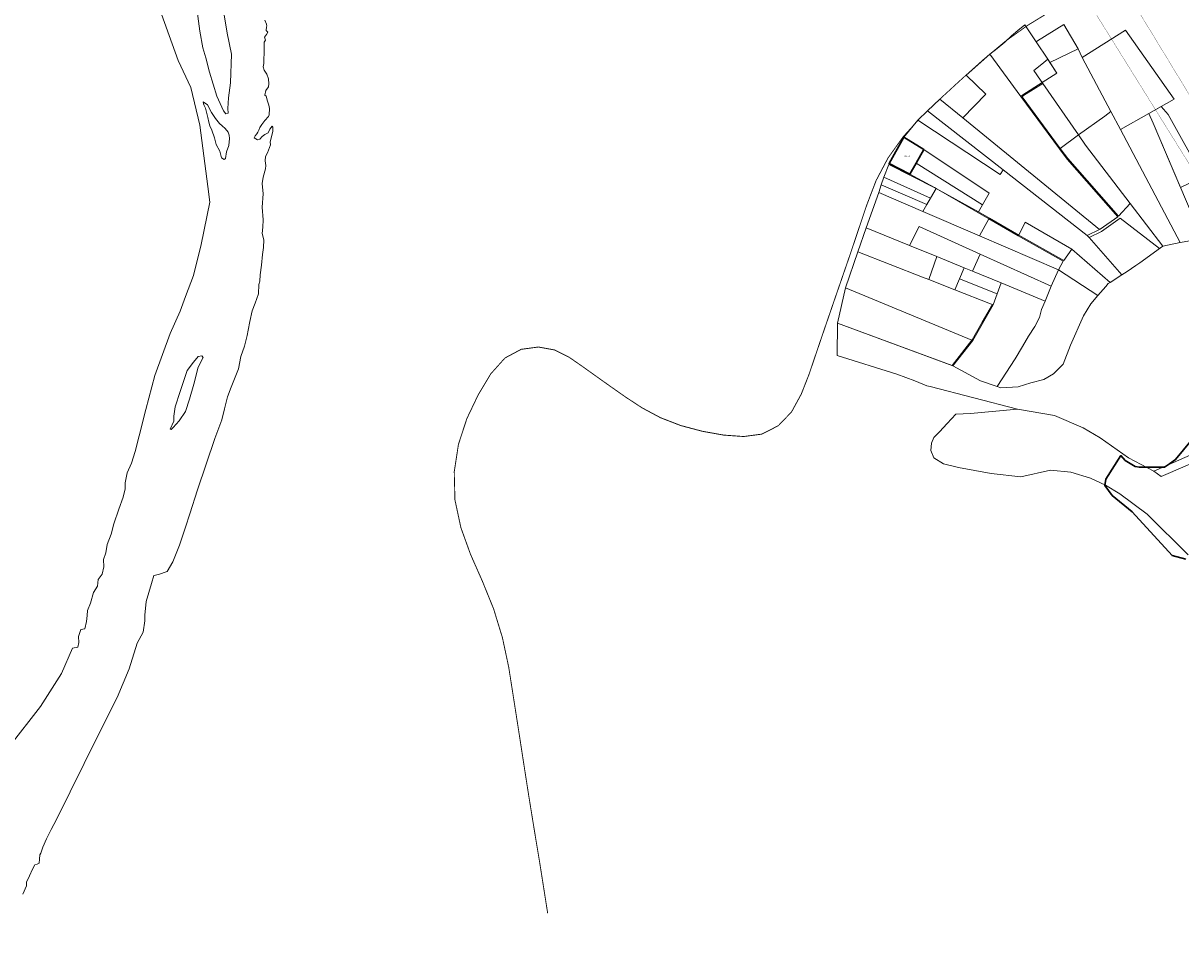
# Model space of a CAD drawing. Header units: metres. Extents: x 347609 to 404409, y 8548087 to 8605413.
# Tile 15 of 46: x 373347 to 373993, y 8561459 to 8561975. Entities that reach past the tile are written whole.
import ezdxf

# ---------------------------------------------------------------- set-up
doc = ezdxf.new("R2010")
doc.units = ezdxf.units.M
doc.linetypes.add('ACAD_ISO02W100', pattern=[15, 12, -3])
doc.layers.add('01. RIO', color=7, linetype='Continuous', lineweight=5, true_color=0x2776bb)
doc.layers.add('02. FAJA MARGINAL', color=5, linetype='ACAD_ISO02W100', lineweight=0)
doc.layers.add('Red vial nacional', color=242, linetype='Continuous', lineweight=40)
doc.layers.add('Predios Rurales', color=90, linetype='Continuous')
doc.layers.add('ZR_LIMA_PSAD56_A_WGS84', color=210, linetype='Continuous')
doc.styles.get("Standard").update_dxf_attribs({"font": 'simplex.shx'})

# ---------------------------------------------------------------- blocks, each defined once
blk = doc.blocks.new('REIORORI')
at = {"layer": '01. RIO', "color": 152, "lineweight": 15, "true_color": 0x2776bb, "flags": 128}
for points in [[(373339.35, 8561571.53), (373356.94, 8561594.33), (373368.66, 8561612.59), (373374.86, 8561626.71), (373377.8, 8561627.29), (373378.32, 8561630.04), (373378.15, 8561633.32), (373379.52, 8561637.11), (373381.76, 8561637.62), (373382.63, 8561641.58), (373382.97, 8561645.03), (373383.14, 8561647.78), (373384.87, 8561651.92), (373386.59, 8561657.77), (373388.83, 8561661.39), (373389.17, 8561665.18), (373391.41, 8561668.11), (373392.28, 8561672.12), (373392.11, 8561676.26), (373393.49, 8561679.88), (373394.18, 8561684.53), (373396.42, 8561690.38), (373397.97, 8561696.06), (373400.72, 8561704.33), (373403.14, 8561711.08), (373404.17, 8561715.56), (373404.17, 8561719), (373405.38, 8561724.51), (373407.79, 8561730.02), (373409.86, 8561736.4), (373412.1, 8561745.18), (373415.72, 8561759.86), (373420.72, 8561778.8), (373429.34, 8561802.28), (373434.85, 8561814.68), (373437.96, 8561822.94), (373442.26, 8561834.66), (373446.58, 8561851.91), (373451.41, 8561875.45), (373450.38, 8561884.23), (373445.9, 8561918.51), (373440.9, 8561939.52), (373433.83, 8561954.5), (373421.08, 8561989.85)], [(373347.14, 8561489.68), (373349.26, 8561494.16), (373349.19, 8561496.35), (373350.78, 8561499.75), (373352.52, 8561503.61), (373353.8, 8561506.03), (373355.17, 8561506.33), (373356.23, 8561506.86), (373356.45, 8561509.13), (373356.68, 8561511.48), (373357.13, 8561512.46), (373358.35, 8561515.75), (373360.39, 8561520.52), (373362.89, 8561525.58), (373365.92, 8561531.33), (373388.9, 8561577.82), (373399.75, 8561599.31), (373406.53, 8561615.18), (373410.98, 8561629.5), (373414.27, 8561635.69), (373415.26, 8561642.12), (373415.26, 8561645.22), (373416.03, 8561652.77), (373418.94, 8561662.83), (373420.29, 8561667.29), (373422.8, 8561667.83), (373427.74, 8561669.58), (373430.79, 8561674.98), (373434.45, 8561684.28), (373437.8, 8561694.32), (373440.23, 8561701.63), (373444.57, 8561715.03), (373454.31, 8561743.65), (373458.18, 8561754.21), (373459.65, 8561760.19), (373461.36, 8561766.91), (373463.31, 8561772.4), (373467.47, 8561782.57), (373468.81, 8561789.41), (373470.89, 8561795.26), (373472.35, 8561801.24), (373472.84, 8561804.17), (373473.7, 8561809.05), (373475.05, 8561814.84), (373476.76, 8561819.11), (373478.59, 8561824.36), (373478.83, 8561829.61), (373479.39, 8561831.49), (373479.54, 8561834.93), (373480.31, 8561840.36), (373480.77, 8561846.33), (373481.38, 8561850.26), (373481.53, 8561854.54), (373480.61, 8561858.06), (373481.07, 8561861.58), (373481.15, 8561865.64), (373480.61, 8561872.78), (373481.15, 8561880.12), (373480.61, 8561885.94), (373481.3, 8561889.53), (373482.49, 8561894.09), (373482.63, 8561896.02), (373482.39, 8561898.57), (373482.53, 8561901.08), (373483.6, 8561903.01), (373485.38, 8561907.51), (373485.14, 8561909.2), (373486.52, 8561914.92), (373486.6, 8561917.4), (373486.26, 8561917.82), (373484.84, 8561916.25), (373483.96, 8561914.2), (373482.2, 8561913.33), (373480.74, 8561912.15), (373479.27, 8561910.69), (373478.1, 8561910.2), (373477.07, 8561910.84), (373476.19, 8561911.42), (373476.83, 8561912.45), (373477.76, 8561913.62), (373478.15, 8561914.64), (373478.73, 8561915.77), (373479.42, 8561917.23), (373480.39, 8561918.84), (373482.06, 8561921.09), (373484.16, 8561923.38), (373484.55, 8561924.31), (373484.69, 8561927.77), (373484.4, 8561929.63), (373483.67, 8561931.84), (373482.94, 8561934.58), (373482.11, 8561935.21), (373482.64, 8561937.85), (373484.11, 8561939.8), (373484.35, 8561941.56), (373484.21, 8561944.39), (373483.28, 8561946.88), (373481.86, 8561949.14), (373481.13, 8561951.04), (373481.67, 8561952.85), (373481.67, 8561955.19), (373481.72, 8561958.56), (373481.86, 8561962.53), (373481.81, 8561964.68), (373482.5, 8561965.8), (373481.96, 8561967.61), (373483.03, 8561969.02), (373483.77, 8561970.39), (373482.89, 8561971.27), (373483.03, 8561973.23), (373483.33, 8561973.67), (373483.13, 8561974.84), (373482.11, 8561977.09)]]:
    blk.add_lwpolyline(points, dxfattribs=at)
for points in [[(373436.71, 8562021.55), (373442.51, 8562014.79), (373453.15, 8562008.5), (373456.29, 8562001.26), (373459.19, 8561981.2), (373461.12, 8561969.85), (373463.54, 8561958.01), (373463.06, 8561942.07), (373461.81, 8561933.72), (373461.53, 8561927.83), (373461.72, 8561925.07), (373460.48, 8561924.79), (373459.06, 8561926.4), (373455.45, 8561934.66), (373451.36, 8561947.96), (373449.18, 8561955.93), (373447.47, 8561961.54), (373445.94, 8561970.96), (373443.2, 8561990.56), (373437.88, 8562008.94), (373436.71, 8562018.54), (373436.32, 8562020.28), (373436.39, 8562021.2)], [(373447.7, 8561931.42), (373450.14, 8561929.74), (373452.38, 8561925.62), (373454.54, 8561922.16), (373456.78, 8561919.35), (373458.28, 8561918.14), (373460.06, 8561916.64), (373461.65, 8561914.58), (373462.21, 8561912.9), (373462.4, 8561911.12), (373462.12, 8561907.19), (373460.81, 8561903.54), (373460.25, 8561899.8), (373459.5, 8561899.23), (373457.91, 8561900.17), (373457.06, 8561903.91), (373455, 8561907.75), (373454.07, 8561911.4), (373452.57, 8561915.7), (373451.54, 8561918.04), (373450.98, 8561920.19), (373450.42, 8561922.72), (373449.03, 8561927.86), (373448.22, 8561929.4), (373447.89, 8561930.36)], [(373429.36, 8561748.93), (373431.39, 8561753.36), (373431.39, 8561756.13), (373432.13, 8561761.38), (373434.99, 8561769.96), (373438.86, 8561781.58), (373442.37, 8561786.28), (373445.04, 8561789.51), (373446.98, 8561789.79), (373447.72, 8561788.86), (373444.95, 8561783.42), (373442.55, 8561774.02), (373440.06, 8561765.62), (373437.94, 8561758.8), (373434.34, 8561753.54), (373431.02, 8561749.85), (373429.96, 8561748.71)]]:
    blk.add_lwpolyline(points, close=True, dxfattribs=at)

msp = doc.modelspace()

# ---------------------------------------------------------------- linework, layer by layer
at = {"layer": '02. FAJA MARGINAL', "color": 5, "true_color": 0x0000ff, "const_width": 0.15}
for points in [[(373696.32, 8562324.98), (373784.82, 8562216.74), (373862.86, 8562130.79), (373907.95, 8562074.13), (373960.75, 8561996.35), (374023.52, 8561893.19), (374126.54, 8561754.59), (374173.6, 8561585.97), (374202.08, 8561499.92), (374240.17, 8561401.95), (374277.6, 8561280.19), (374325.11, 8561183.09), (374358.83, 8561043.57), (374419.95, 8560902.47), (374526.7, 8560881.67), (374634.93, 8560876.84), (374729.39, 8560845.9), (374825.05, 8560818.75), (374868.52, 8560793.9), (374891.75, 8560717)], [(373681.58, 8562311.93), (373754.15, 8562231.46), (373846.39, 8562120.08), (373888.58, 8562066.14), (373942.51, 8561985.65), (374020.69, 8561860), (374098.04, 8561752.74), (374120.11, 8561652.14), (374147.6, 8561511.92), (374187.47, 8561414.09), (374238.46, 8561238.08), (374274.46, 8561177.07), (374292.49, 8561039.05), (374350.54, 8560953.9), (374340.45, 8560881.04), (374396.08, 8560847.4), (374523.7, 8560835.67), (374664.05, 8560804.4), (374723.68, 8560775.66), (374805.5, 8560775.88), (374828.41, 8560707.02)]]:
    msp.add_lwpolyline(points, dxfattribs=at)
at = {"layer": 'Predios Rurales', "lineweight": 0}
for points in [[(373903.93, 8561934.44), (373886.53, 8561958.06), (373890.57, 8561961.18), (373894.92, 8561964.77), (373898.6, 8561968.24), (373902.26, 8561971.26), (373906.04, 8561974.39), (373906.07, 8561974.41), (373912.39, 8561964.95), (373918.9, 8561955.21), (373915.56, 8561952.58), (373911.03, 8561949.01), (373914.76, 8561943.64), (373915.78, 8561942.18), (373905.05, 8561935.42)], [(373918.9, 8561955.21), (373912.39, 8561964.95), (373913.22, 8561965.51), (373927.87, 8561974.65), (373935.79, 8561961.13), (373920.07, 8561953.45)], [(373954.11, 8561926.01), (373938.1, 8561956.24), (373962.3, 8561971.49), (373989.31, 8561933.03), (373975.24, 8561925), (373959.42, 8561915.97)], [(373936.07, 8561913.01), (373916.05, 8561941.76), (373915.78, 8561942.18), (373923.99, 8561947.54), (373920.07, 8561953.45), (373935.79, 8561961.13), (373938.1, 8561956.24), (373954.11, 8561926.01), (373950.73, 8561923.58)], [(373947.76, 8561860.25), (373871.54, 8561922.53), (373884.27, 8561935.67), (373873.31, 8561946.39), (373886.53, 8561958.06), (373903.93, 8561934.44), (373925.43, 8561905.25), (373929.65, 8561899.52), (373957.97, 8561867.33), (373948.15, 8561860.43)], [(373914.76, 8561943.64), (373911.03, 8561949.01), (373915.56, 8561952.58), (373918.9, 8561955.21), (373923.99, 8561947.54), (373915.78, 8561942.18)], [(373925.83, 8561905.54), (373904.61, 8561934.36), (373905.35, 8561935.02), (373916.05, 8561941.76), (373936.07, 8561913.01)], [(373940.93, 8561856.99), (373894.06, 8561893.48), (373851.76, 8561926.4), (373858.75, 8561932.98), (373871.54, 8561922.53), (373947.76, 8561860.25)], [(373992.9, 8561883.69), (373977.57, 8561919.55), (373975.24, 8561925), (373982.19, 8561928.97), (373985.99, 8561924.38), (374005.45, 8561889.71)], [(373886.24, 8561880.55), (373849.78, 8561904.81), (373849.7, 8561904.86), (373838.5, 8561911.85), (373846.47, 8561921.22), (373892.38, 8561890.99), (373894.06, 8561893.48), (373940.93, 8561856.99), (373941.95, 8561855.82), (373960.19, 8561834.94), (373953.58, 8561830.8), (373932.29, 8561849.34), (373906.32, 8561864.34), (373902.69, 8561857.21), (373886.32, 8561866.65), (373880.17, 8561870.2), (373882.45, 8561874.08)], [(373892.38, 8561890.99), (373846.47, 8561921.22), (373851.76, 8561926.4), (373894.06, 8561893.48)], [(373964.8, 8561874.82), (373939.98, 8561907.38), (373936.07, 8561913.01), (373950.73, 8561923.58), (373954.11, 8561926.01), (373959.42, 8561915.97), (373991.1, 8561856.13), (373992.77, 8561852.98), (373983.09, 8561851.07), (373982.97, 8561850.98)], [(373959.42, 8561915.97), (373975.24, 8561925), (373977.57, 8561919.55), (374003.71, 8561858.41), (374004.58, 8561856.37), (374002.07, 8561855.32), (373999.71, 8561854.34), (373998.07, 8561854.02), (373992.77, 8561852.98), (373991.1, 8561856.13)], [(373841.96, 8561891.2), (373830.37, 8561897.08), (373838.5, 8561911.85), (373849.7, 8561904.86), (373849.78, 8561904.81), (373845.42, 8561897.23)], [(373958.31, 8561867.7), (373930.05, 8561899.82), (373930.04, 8561899.83), (373925.83, 8561905.54), (373936.07, 8561913.01), (373939.98, 8561907.38), (373964.8, 8561874.82)], [(373882.45, 8561874.08), (373845.42, 8561897.23), (373849.78, 8561904.81), (373886.24, 8561880.55)], [(373853.51, 8561877.84), (373827.35, 8561889.46), (373830.18, 8561896.61), (373842.71, 8561890.25), (373856.65, 8561883.17)], [(373880.17, 8561870.2), (373858.36, 8561882.19), (373856.67, 8561883.16), (373855.61, 8561883.7), (373841.96, 8561891.2), (373845.42, 8561897.23), (373882.45, 8561874.08)], [(373851.39, 8561874.25), (373825.99, 8561885.17), (373827.35, 8561889.46), (373853.51, 8561877.84)], [(373849.09, 8561870.36), (373824.67, 8561880.87), (373825.99, 8561885.17), (373851.39, 8561874.25)], [(373880.78, 8561856.72), (373849.09, 8561870.36), (373851.39, 8561874.25), (373853.51, 8561877.84), (373856.65, 8561883.17), (373856.67, 8561883.16), (373879.92, 8561869.77), (373886.07, 8561866.22), (373886.08, 8561866.22)], [(373841.82, 8561851.29), (373817.49, 8561861.15), (373824.67, 8561880.87), (373849.09, 8561870.36), (373880.78, 8561856.72), (373924.94, 8561837.72), (373920.79, 8561828.62), (373881.14, 8561846.57), (373847.11, 8561861.98)], [(373924.94, 8561837.72), (373880.78, 8561856.72), (373886.08, 8561866.22), (373902.44, 8561856.78), (373927.48, 8561842.6)], [(373927.74, 8561843.03), (373902.69, 8561857.21), (373906.32, 8561864.34), (373932.29, 8561849.34)], [(373960.19, 8561834.94), (373941.95, 8561855.82), (373948.91, 8561859.13), (373959.31, 8561866.57), (373981.2, 8561849.69), (373980.48, 8561849.16), (373971.54, 8561842.64), (373970.23, 8561841.68), (373968.04, 8561840.17), (373963.16, 8561836.8)], [(373848.92, 8561833.77), (373812.87, 8561847.83), (373817.49, 8561861.15), (373841.82, 8561851.29), (373856.93, 8561845.16), (373852.46, 8561832.39)], [(373872.2, 8561838.97), (373856.93, 8561845.16), (373841.82, 8561851.29), (373847.11, 8561861.98), (373881.14, 8561846.57), (373876.91, 8561837.06)], [(373876.63, 8561798.67), (373876.59, 8561798.58), (373806.09, 8561827.67), (373812.87, 8561847.83), (373848.92, 8561833.77), (373852.46, 8561832.39), (373866.99, 8561826.72), (373887, 8561818.91), (373888.01, 8561818.53), (373882.32, 8561808.61)], [(373866.99, 8561826.72), (373852.46, 8561832.39), (373856.93, 8561845.16), (373872.2, 8561838.97), (373869.6, 8561832.84)], [(373892.78, 8561830.62), (373876.91, 8561837.06), (373881.14, 8561846.57), (373920.79, 8561828.62), (373917.34, 8561820.26)], [(373902.43, 8561772.5), (373892.76, 8561772.02), (373890.72, 8561772.71), (373900.61, 8561788.21), (373904.86, 8561795.01), (373908.2, 8561800.8), (373911.57, 8561806.18), (373914.18, 8561811.23), (373915.44, 8561815.62), (373917.34, 8561820.26), (373920.79, 8561828.62), (373924.94, 8561837.72), (373946.85, 8561823.42), (373942.8, 8561818.89), (373938.79, 8561812.13), (373931.54, 8561795.85), (373927.48, 8561785.22), (373927.46, 8561785.2), (373921.98, 8561779.85), (373916.7, 8561776.61), (373909.45, 8561774.68)], [(373881.4, 8561775.89), (373865.95, 8561784.22), (373877.05, 8561798.39), (373888.48, 8561818.35), (373890.63, 8561824.48), (373892.78, 8561830.62), (373917.34, 8561820.26), (373915.44, 8561815.62), (373914.18, 8561811.23), (373911.57, 8561806.18), (373908.2, 8561800.8), (373904.86, 8561795.01), (373900.61, 8561788.21), (373890.72, 8561772.71)], [(373887, 8561818.91), (373866.99, 8561826.72), (373869.6, 8561832.84), (373890.63, 8561824.48), (373888.48, 8561818.35), (373888.01, 8561818.53)], [(373865.53, 8561784.48), (373865.5, 8561784.39), (373801.53, 8561808.12), (373806.09, 8561827.67), (373876.57, 8561798.59)]]:
    msp.add_lwpolyline(points, close=True, dxfattribs=at)
for points in [[(374029.87, 8561748.42), (373977.98, 8561725.5), (373963.86, 8561733.02), (373948.04, 8561744.1), (373938.69, 8561749.72), (373922.65, 8561756.52), (373901.91, 8561760.06), (373853.26, 8561772.72), (373851.48, 8561773.18), (373844.66, 8561775.84), (373834.62, 8561779.53), (373801.4, 8561790.07), (373801.53, 8561808.12), (373865.95, 8561784.22), (373881.4, 8561775.89), (373890.72, 8561772.71), (373892.76, 8561772.02), (373902.43, 8561772.5), (373909.45, 8561774.68), (373916.7, 8561776.61), (373921.98, 8561779.85), (373927.46, 8561785.2), (373927.48, 8561785.22), (373931.54, 8561795.85), (373938.79, 8561812.13), (373942.8, 8561818.89), (373946.85, 8561823.42), (373951.31, 8561828.41), (373952.56, 8561830.16), (373953.58, 8561830.8), (373960.19, 8561834.94), (373963.16, 8561836.8), (373968.04, 8561840.17), (373970.23, 8561841.68), (373971.54, 8561842.64), (373980.48, 8561849.16), (373982.97, 8561850.98), (373983.09, 8561851.07), (373992.77, 8561852.98), (373998.07, 8561854.02)], [(373997.13, 8561678.91), (373974.25, 8561701.52), (373959.02, 8561712.89), (373951.03, 8561717.77), (373942.66, 8561721.63), (373931.82, 8561724.9), (373920.33, 8561726.04), (373903.82, 8561722.27), (373887.27, 8561724.26), (373869.02, 8561727.64), (373860.67, 8561729.61), (373855.37, 8561732.86), (373853.59, 8561737), (373854.05, 8561741.2), (373855.37, 8561744.24), (373858.47, 8561747.37), (373862.74, 8561752.03), (373867.52, 8561757.24), (373875.76, 8561757.72), (373901.91, 8561760.06), (373922.65, 8561756.52), (373938.69, 8561749.72), (373948.04, 8561744.1), (373963.86, 8561733.02), (373977.98, 8561725.5), (373982.08, 8561722.52), (374033.01, 8561744.47)]]:
    msp.add_lwpolyline(points, dxfattribs=at)
at = {"layer": 'Red vial nacional', "transparency": 33554623, "const_width": 0.5}
for points in [[(373587.8, 8561725.19), (373590.15, 8561740.51), (373594.87, 8561754.91), (373601.16, 8561768.06), (373608.15, 8561779.75), (373616.09, 8561788.62), (373625.1, 8561793.45), (373634.75, 8561794.75), (373643.71, 8561793.11), (373651.75, 8561789.13), (373659.3, 8561783.91), (373666.98, 8561778.42), (373675, 8561772.71), (373683.46, 8561766.78), (373692.6, 8561760.8), (373702.76, 8561755.36), (373714.13, 8561750.95), (373726.25, 8561747.74), (373738.09, 8561745.62), (373749.23, 8561744.82), (373759.41, 8561746.17), (373768.55, 8561750.85), (373775.96, 8561758.56), (373781.36, 8561768.45), (373785.72, 8561779.56), (373789.76, 8561791.49), (373794.05, 8561804.08), (373798.62, 8561817.38), (373803.43, 8561831.32), (373808.32, 8561845.48), (373813.06, 8561859.56), (373817.85, 8561873.81), (373823.1, 8561887.56), (373829.83, 8561900.29), (373838.35, 8561912.19), (373848.45, 8561923.31), (373859.32, 8561933.59), (373871.03, 8561944.35), (373882.95, 8561955.06), (373895, 8561965.09), (373907.4, 8561973.98), (373919.24, 8561981.24)], [(373639.93, 8561478.84), (373637.32, 8561495.47), (373635.41, 8561507.52), (373632.32, 8561526.19), (373629.29, 8561544.89), (373626.41, 8561563.37), (373623.63, 8561581.42), (373620.88, 8561599.02), (373618.19, 8561616.14), (373614.68, 8561632.63), (373609.76, 8561648.71), (373603.46, 8561664.22), (373596.9, 8561679.06), (373591.51, 8561693.98), (373588.18, 8561709.49), (373587.8, 8561725.19)]]:
    msp.add_lwpolyline(points, dxfattribs=at)
at = {"layer": 'ZR_LIMA_PSAD56_A_WGS84', "linetype": 'Continuous', "lineweight": 30, "flags": 128}
msp.add_lwpolyline([(373845.42, 8561897.23), (373841.96, 8561891.2), (373830.37, 8561897.08), (373838.5, 8561911.85), (373849.7, 8561904.86), (373849.78, 8561904.81), (373845.42, 8561897.23)], close=True, dxfattribs=at)
msp.add_lwpolyline([(373995.88, 8561676.47), (373988.24, 8561678.56), (373965.97, 8561702.91), (373954.81, 8561711.95), (373950.64, 8561717.51), (373951.34, 8561720.99), (373959.69, 8561734.21), (373961.96, 8561731.47), (373967.65, 8561728.16), (373970.01, 8561727.69), (373974.99, 8561727.69), (373979.25, 8561727.69), (373983.99, 8561727.69), (373986.83, 8561729.58), (373990.14, 8561731.94), (373999.02, 8561742.88)], dxfattribs=at)

# ---------------------------------------------------------------- block references
msp.add_blockref('REIORORI', (0, 0))

# ---------------------------------------------------------------- texts
at = {"layer": 'ZR_LIMA_PSAD56_A_WGS84', "color": 0, "lineweight": 0, "insert": (373838.83, 8561900.96), "char_height": 0.5, "width": 2.794, "attachment_point": 7}
msp.add_mtext('\\fMS Shell Dlg 2|i0|b0;\\H0.515938;21090623', dxfattribs=at)

doc.saveas('drawing.dxf')
